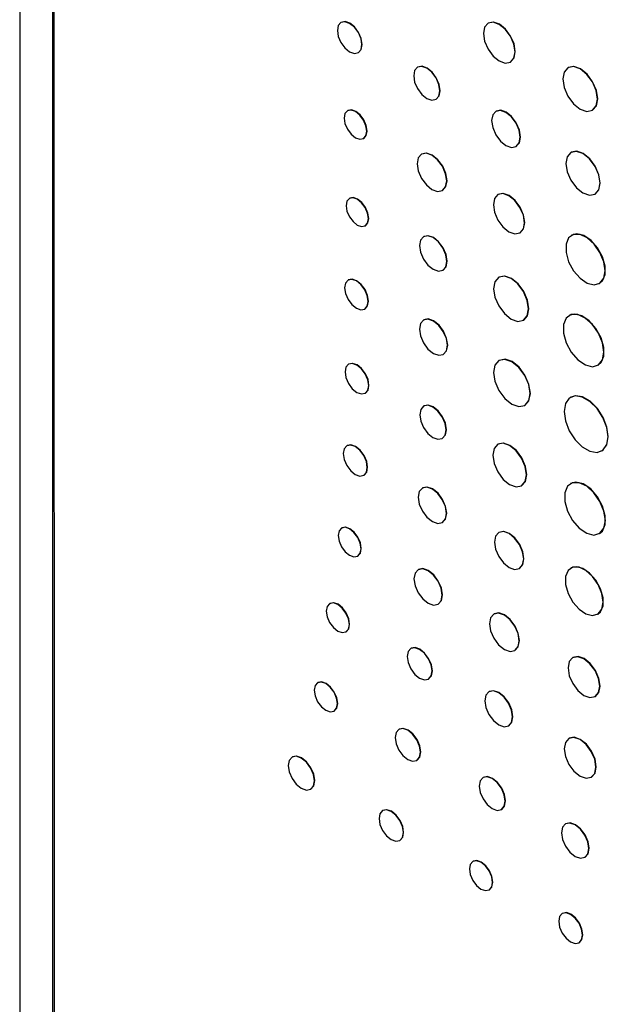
# Model space of a CAD drawing. Header units: inches. Extents: x 1.6 to 12.3, y 1.7 to 9.5.
# Tile 26 of 35: x 10.608 to 10.988, y 5.458 to 6.094. Entities that reach past the tile are written whole.
import ezdxf

# ---------------------------------------------------------------- set-up
doc = ezdxf.new("R2010")
doc.units = ezdxf.units.IN
doc.header["$MEASUREMENT"] = 0

msp = doc.modelspace()

# ---------------------------------------------------------------- linework, layer by layer
at = {"color": 7, "linetype": 'Continuous', "lineweight": 25}
for p, q in [((10.60789, 6.73276), (10.60789, 5.23359)), ((10.6291, 6.7197), (10.6291, 5.33117)), ((10.62997, 6.71872), (10.63011, 5.33133)), ((10.81546, 6.0919), (10.81528, 6.0918)), ((10.9104, 6.09137), (10.91023, 6.09126)), ((10.82651, 6.07234), (10.82669, 6.07245)), ((10.92465, 6.06627), (10.92483, 6.06638)), ((10.86487, 6.06299), (10.86469, 6.06289)), ((10.96188, 6.06269), (10.96171, 6.06259)), ((10.87664, 6.0422), (10.87681, 6.0423)), ((10.81965, 6.03493), (10.81947, 6.03483)), ((10.9154, 6.03451), (10.91523, 6.03441)), ((10.97758, 6.03509), (10.97776, 6.03519)), ((10.82985, 6.01685), (10.83003, 6.01695)), ((10.9283, 6.01176), (10.92848, 6.01186)), ((10.96394, 6.00798), (10.96376, 6.00788)), ((10.86747, 6.00685), (10.8673, 6.00674)), ((10.8808, 5.98336), (10.88097, 5.98346)), ((10.82091, 5.9783), (10.82073, 5.9782)), ((10.91679, 5.98077), (10.91661, 5.98066)), ((10.9793, 5.98096), (10.97948, 5.98106)), ((10.83094, 5.96052), (10.83111, 5.96062)), ((10.86869, 5.9536), (10.86851, 5.9535)), ((10.93085, 5.956), (10.93103, 5.9561)), ((10.96427, 5.95449), (10.96409, 5.95439)), ((10.88102, 5.93183), (10.8812, 5.93193)), ((10.82003, 5.92558), (10.81985, 5.92548)), ((10.9173, 5.92738), (10.91712, 5.92727)), ((10.98207, 5.92325), (10.98224, 5.92335)), ((10.83063, 5.90681), (10.83081, 5.90691)), ((10.86871, 5.8998), (10.86853, 5.8997)), ((10.93312, 5.89955), (10.9333, 5.89965)), ((10.9627, 5.90272), (10.96253, 5.90262)), ((10.88134, 5.87751), (10.88152, 5.87761)), ((10.82032, 5.87125), (10.82014, 5.87114)), ((10.91737, 5.87366), (10.9172, 5.87356)), ((10.98112, 5.87042), (10.98129, 5.87052)), ((10.83093, 5.85245), (10.83111, 5.85255)), ((10.9637, 5.84991), (10.96353, 5.84981)), ((10.86883, 5.8442), (10.86866, 5.84409)), ((10.93391, 5.84461), (10.93408, 5.84471)), ((10.88066, 5.8233), (10.88084, 5.8234)), ((10.81921, 5.81862), (10.81903, 5.81852)), ((10.91663, 5.81957), (10.91645, 5.81946)), ((10.98354, 5.81514), (10.98372, 5.81524)), ((10.83002, 5.79949), (10.83019, 5.79959)), ((10.86801, 5.79132), (10.86784, 5.79121)), ((10.9319, 5.7927), (10.93208, 5.7928)), ((10.96356, 5.79421), (10.96338, 5.79411)), ((10.8807, 5.76893), (10.88088, 5.76903)), ((10.81581, 5.7655), (10.81563, 5.7654)), ((10.91729, 5.76258), (10.91711, 5.76248)), ((10.98207, 5.76172), (10.98225, 5.76182)), ((10.82608, 5.74729), (10.82626, 5.74739)), ((10.86525, 5.73861), (10.86508, 5.7385)), ((10.93048, 5.73932), (10.93066, 5.73942)), ((10.96387, 5.73962), (10.9637, 5.73952)), ((10.80817, 5.71668), (10.80799, 5.71657)), ((10.87794, 5.71622), (10.87812, 5.71632)), ((10.91416, 5.70996), (10.91399, 5.70985)), ((10.98093, 5.70968), (10.9811, 5.70978)), ((10.81853, 5.69833), (10.8187, 5.69843)), ((10.8605, 5.68775), (10.86032, 5.68764)), ((10.92752, 5.6864), (10.9277, 5.68651)), ((10.96504, 5.68179), (10.96487, 5.68169)), ((10.8004, 5.66561), (10.80022, 5.6655)), ((10.87173, 5.66789), (10.8719, 5.66799)), ((10.91092, 5.65982), (10.91075, 5.65972)), ((10.97936, 5.65658), (10.97954, 5.65669)), ((10.81079, 5.64719), (10.81097, 5.64729)), ((10.85283, 5.63553), (10.85265, 5.63543)), ((10.92347, 5.63768), (10.92365, 5.63778)), ((10.96254, 5.6297), (10.96236, 5.6296)), ((10.7839, 5.61758), (10.78372, 5.61748)), ((10.86421, 5.61541), (10.86438, 5.61551)), ((10.90719, 5.60438), (10.90701, 5.60428)), ((10.97688, 5.60446), (10.97705, 5.60456)), ((10.79568, 5.59677), (10.79585, 5.59688)), ((10.84234, 5.58305), (10.84216, 5.58295)), ((10.91891, 5.58367), (10.91909, 5.58377)), ((10.96041, 5.57449), (10.96023, 5.57439)), ((10.85326, 5.56372), (10.85344, 5.56382)), ((10.90055, 5.55023), (10.90037, 5.55012)), ((10.97269, 5.55281), (10.97287, 5.55291)), ((10.91098, 5.53176), (10.91115, 5.53186)), ((10.9583, 5.51659), (10.95812, 5.51649)), ((10.969, 5.49765), (10.96918, 5.49775))]:
    msp.add_line(p, q, dxfattribs=at)
at = {"color": 7, "linetype": 'Continuous', "lineweight": 25, "flags": 128}
for points in [[(10.82884, 6.07749), (10.82823, 6.08135), (10.82651, 6.08531), (10.82393, 6.08879), (10.82089, 6.09124), (10.81785, 6.0923), (10.81528, 6.0918), (10.81356, 6.08981), (10.81295, 6.08665), (10.81356, 6.0828), (10.81528, 6.07883), (10.81786, 6.07535), (10.8209, 6.0729), (10.82393, 6.07184), (10.82651, 6.07234), (10.82823, 6.07433), (10.82884, 6.07749)], [(10.82669, 6.07245), (10.82669, 6.07245), (10.82841, 6.07443), (10.82901, 6.07759), (10.82841, 6.08145), (10.82669, 6.08542), (10.82411, 6.08889), (10.82107, 6.09134), (10.81803, 6.0924), (10.81546, 6.0919)], [(10.92764, 6.07288), (10.92686, 6.07784), (10.92465, 6.08294), (10.92134, 6.0874), (10.91744, 6.09055), (10.91353, 6.09191), (10.91023, 6.09126), (10.90801, 6.08872), (10.90724, 6.08466), (10.90802, 6.0797), (10.91023, 6.0746), (10.91354, 6.07014), (10.91744, 6.06699), (10.92134, 6.06563), (10.92465, 6.06627), (10.92687, 6.06882), (10.92764, 6.07288)], [(10.92483, 6.06638), (10.92483, 6.06638), (10.92704, 6.06892), (10.92782, 6.07298), (10.92704, 6.07794), (10.92483, 6.08304), (10.92152, 6.0875), (10.91762, 6.09065), (10.91371, 6.09201), (10.9104, 6.09137)], [(10.87911, 6.04767), (10.87847, 6.05177), (10.87664, 6.05599), (10.8739, 6.05969), (10.87066, 6.0623), (10.86743, 6.06342), (10.86469, 6.06289), (10.86286, 6.06078), (10.86222, 6.05742), (10.86286, 6.05332), (10.86469, 6.04909), (10.86743, 6.0454), (10.87067, 6.04279), (10.8739, 6.04167), (10.87664, 6.0422), (10.87847, 6.04431), (10.87911, 6.04767)], [(10.87681, 6.0423), (10.87682, 6.0423), (10.87865, 6.04441), (10.87929, 6.04777), (10.87865, 6.05187), (10.87681, 6.0561), (10.87407, 6.05979), (10.87084, 6.0624), (10.86761, 6.06352), (10.86487, 6.06299)], [(10.98087, 6.04236), (10.98002, 6.04781), (10.97758, 6.05342), (10.97394, 6.05833), (10.96964, 6.0618), (10.96535, 6.06329), (10.96171, 6.06258), (10.95927, 6.05978), (10.95842, 6.05532), (10.95927, 6.04986), (10.96171, 6.04425), (10.96535, 6.03934), (10.96965, 6.03587), (10.97394, 6.03438), (10.97758, 6.03509), (10.98002, 6.03789), (10.98087, 6.04236)], [(10.97776, 6.03519), (10.97776, 6.03519), (10.98019, 6.03799), (10.98105, 6.04246), (10.98019, 6.04791), (10.97776, 6.05352), (10.97412, 6.05844), (10.96982, 6.0619), (10.96552, 6.0634), (10.96188, 6.06269)], [(10.832, 6.0216), (10.83144, 6.02517), (10.82985, 6.02883), (10.82747, 6.03205), (10.82466, 6.03431), (10.82185, 6.03529), (10.81947, 6.03482), (10.81788, 6.03299), (10.81732, 6.03007), (10.81788, 6.02651), (10.81947, 6.02284), (10.82185, 6.01963), (10.82466, 6.01736), (10.82747, 6.01638), (10.82985, 6.01685), (10.83144, 6.01868), (10.832, 6.0216)], [(10.83003, 6.01695), (10.83003, 6.01695), (10.83162, 6.01878), (10.83218, 6.0217), (10.83162, 6.02527), (10.83003, 6.02894), (10.82764, 6.03215), (10.82483, 6.03441), (10.82203, 6.03539), (10.81965, 6.03493)], [(10.93101, 6.01775), (10.93031, 6.02224), (10.9283, 6.02686), (10.9253, 6.03091), (10.92176, 6.03376), (10.91822, 6.03499), (10.91522, 6.03441), (10.91322, 6.0321), (10.91252, 6.02842), (10.91322, 6.02393), (10.91523, 6.01931), (10.91823, 6.01526), (10.92177, 6.0124), (10.92531, 6.01117), (10.92831, 6.01176), (10.93031, 6.01407), (10.93101, 6.01775)], [(10.92848, 6.01186), (10.92848, 6.01186), (10.93049, 6.01417), (10.93119, 6.01785), (10.93049, 6.02234), (10.92848, 6.02696), (10.92548, 6.03101), (10.92194, 6.03387), (10.9184, 6.0351), (10.9154, 6.03451)], [(10.88097, 5.98346), (10.88098, 5.98346), (10.88305, 5.98584), (10.88377, 5.98964), (10.88304, 5.99428), (10.88097, 5.99905), (10.87788, 6.00323), (10.87422, 6.00618), (10.87057, 6.00745), (10.86747, 6.00685)], [(10.98252, 5.98807), (10.98168, 5.99342), (10.9793, 5.99891), (10.97574, 6.00372), (10.97153, 6.00711), (10.96732, 6.00857), (10.96376, 6.00788), (10.96138, 6.00514), (10.96054, 6.00076), (10.96138, 5.99542), (10.96376, 5.98993), (10.96733, 5.98512), (10.97153, 5.98173), (10.97574, 5.98026), (10.9793, 5.98096), (10.98169, 5.9837), (10.98252, 5.98807)], [(10.97948, 5.98106), (10.97948, 5.98106), (10.98186, 5.9838), (10.9827, 5.98818), (10.98186, 5.99352), (10.97948, 5.99901), (10.97591, 6.00382), (10.97171, 6.00721), (10.9675, 6.00867), (10.96394, 6.00798)], [(10.88359, 5.98954), (10.88287, 5.99418), (10.8808, 5.99895), (10.8777, 6.00313), (10.87405, 6.00608), (10.87039, 6.00735), (10.8673, 6.00674), (10.86523, 6.00436), (10.8645, 6.00056), (10.86523, 5.99592), (10.8673, 5.99115), (10.8704, 5.98698), (10.87405, 5.98403), (10.8777, 5.98276), (10.8808, 5.98336), (10.88287, 5.98574), (10.88359, 5.98954)], [(10.83305, 5.96519), (10.8325, 5.9687), (10.83094, 5.97231), (10.82859, 5.97547), (10.82583, 5.9777), (10.82307, 5.97866), (10.82073, 5.9782), (10.81916, 5.9764), (10.81861, 5.97353), (10.81916, 5.97002), (10.82073, 5.96641), (10.82307, 5.96325), (10.82583, 5.96102), (10.8286, 5.96006), (10.83094, 5.96052), (10.8325, 5.96232), (10.83305, 5.96519)], [(10.83111, 5.96062), (10.83111, 5.96062), (10.83268, 5.96242), (10.83323, 5.96529), (10.83268, 5.9688), (10.83111, 5.97241), (10.82877, 5.97557), (10.82601, 5.9778), (10.82325, 5.97876), (10.82091, 5.9783)], [(10.9338, 5.96252), (10.93303, 5.96741), (10.93085, 5.97245), (10.92758, 5.97685), (10.92373, 5.97996), (10.91988, 5.9813), (10.91661, 5.98066), (10.91443, 5.97815), (10.91366, 5.97414), (10.91443, 5.96925), (10.91661, 5.96422), (10.91988, 5.95981), (10.92373, 5.9567), (10.92759, 5.95536), (10.93085, 5.956), (10.93304, 5.95851), (10.9338, 5.96252)], [(10.93103, 5.9561), (10.93103, 5.9561), (10.93321, 5.95861), (10.93398, 5.96262), (10.93321, 5.96751), (10.93103, 5.97255), (10.92776, 5.97695), (10.92391, 5.98006), (10.92005, 5.9814), (10.91679, 5.98077)], [(10.88362, 5.93756), (10.88294, 5.94185), (10.88102, 5.94628), (10.87815, 5.95015), (10.87477, 5.95288), (10.87138, 5.95405), (10.86851, 5.9535), (10.8666, 5.95129), (10.86592, 5.94777), (10.8666, 5.94347), (10.86851, 5.93905), (10.87138, 5.93518), (10.87477, 5.93245), (10.87816, 5.93127), (10.88103, 5.93183), (10.88294, 5.93403), (10.88362, 5.93756)], [(10.8812, 5.93193), (10.8812, 5.93193), (10.88312, 5.93414), (10.88379, 5.93766), (10.88312, 5.94196), (10.8812, 5.94638), (10.87833, 5.95025), (10.87495, 5.95298), (10.87156, 5.95416), (10.86869, 5.9536)], [(10.98579, 5.93148), (10.98493, 5.93728), (10.98247, 5.94329), (10.97874, 5.94869), (10.97425, 5.95276), (10.9696, 5.95494), (10.96542, 5.95495), (10.96227, 5.95278), (10.96059, 5.94873), (10.96059, 5.94333), (10.96227, 5.93733), (10.96542, 5.93153), (10.9696, 5.92671), (10.97425, 5.92353), (10.97875, 5.92241), (10.98247, 5.92351), (10.98493, 5.92668), (10.98579, 5.93148)], [(10.98224, 5.92335), (10.98406, 5.92496), (10.98575, 5.92901), (10.98575, 5.93441), (10.98406, 5.94041), (10.98092, 5.94621), (10.97673, 5.95103), (10.97208, 5.95421), (10.96759, 5.95533), (10.96427, 5.95449)], [(10.83286, 5.91175), (10.83228, 5.91545), (10.83063, 5.91926), (10.82816, 5.92259), (10.82524, 5.92495), (10.82232, 5.92596), (10.81985, 5.92548), (10.8182, 5.92358), (10.81762, 5.92055), (10.8182, 5.91684), (10.81985, 5.91303), (10.82232, 5.9097), (10.82524, 5.90735), (10.82816, 5.90633), (10.83063, 5.90681), (10.83228, 5.90871), (10.83286, 5.91175)], [(10.83081, 5.90691), (10.83081, 5.90691), (10.83246, 5.90882), (10.83304, 5.91185), (10.83246, 5.91555), (10.83081, 5.91936), (10.82833, 5.9227), (10.82542, 5.92505), (10.8225, 5.92606), (10.82003, 5.92558)], [(10.93644, 5.90688), (10.93558, 5.91238), (10.93312, 5.91804), (10.92945, 5.92299), (10.92512, 5.92648), (10.92079, 5.92799), (10.91712, 5.92727), (10.91467, 5.92445), (10.91381, 5.91994), (10.91467, 5.91445), (10.91712, 5.90879), (10.92079, 5.90384), (10.92512, 5.90034), (10.92945, 5.89884), (10.93312, 5.89955), (10.93558, 5.90238), (10.93644, 5.90688)], [(10.9333, 5.89965), (10.9333, 5.89966), (10.93575, 5.90248), (10.93662, 5.90698), (10.93575, 5.91248), (10.9333, 5.91814), (10.92963, 5.92309), (10.9253, 5.92658), (10.92097, 5.92809), (10.9173, 5.92738)], [(10.884, 5.88338), (10.88331, 5.88778), (10.88134, 5.89231), (10.8784, 5.89627), (10.87494, 5.89907), (10.87147, 5.90027), (10.86853, 5.8997), (10.86657, 5.89744), (10.86588, 5.89383), (10.86657, 5.88943), (10.86853, 5.8849), (10.87147, 5.88094), (10.87494, 5.87814), (10.87841, 5.87694), (10.88134, 5.87751), (10.88331, 5.87977), (10.884, 5.88338)], [(10.88152, 5.87761), (10.88152, 5.87761), (10.88348, 5.87987), (10.88417, 5.88348), (10.88348, 5.88788), (10.88152, 5.89241), (10.87858, 5.89637), (10.87511, 5.89917), (10.87165, 5.90037), (10.86871, 5.8998)], [(10.98497, 5.87893), (10.98408, 5.88493), (10.98153, 5.89114), (10.97768, 5.89673), (10.97303, 5.90094), (10.96822, 5.9032), (10.9639, 5.90321), (10.96064, 5.90096), (10.9589, 5.89677), (10.9589, 5.89119), (10.96065, 5.88498), (10.9639, 5.87898), (10.96823, 5.874), (10.97304, 5.87071), (10.97768, 5.86955), (10.98154, 5.87069), (10.98408, 5.87396), (10.98497, 5.87893)], [(10.98129, 5.87052), (10.98318, 5.87218), (10.98492, 5.87638), (10.98492, 5.88196), (10.98317, 5.88816), (10.97992, 5.89417), (10.97559, 5.89915), (10.97078, 5.90244), (10.96614, 5.90359), (10.9627, 5.90272)], [(10.93737, 5.85226), (10.93647, 5.858), (10.93391, 5.86391), (10.93007, 5.86908), (10.92555, 5.87273), (10.92103, 5.8743), (10.91719, 5.87356), (10.91463, 5.87061), (10.91373, 5.8659), (10.91463, 5.86016), (10.9172, 5.85426), (10.92103, 5.84909), (10.92555, 5.84544), (10.93007, 5.84387), (10.93391, 5.84461), (10.93647, 5.84756), (10.93737, 5.85226)], [(10.93408, 5.84471), (10.93409, 5.84471), (10.93665, 5.84766), (10.93755, 5.85237), (10.93665, 5.85811), (10.93408, 5.86401), (10.93025, 5.86918), (10.92573, 5.87283), (10.9212, 5.8744), (10.91737, 5.87366)], [(10.83317, 5.85739), (10.83259, 5.8611), (10.83093, 5.86491), (10.82846, 5.86825), (10.82553, 5.87061), (10.82261, 5.87163), (10.82014, 5.87114), (10.81848, 5.86924), (10.8179, 5.8662), (10.81849, 5.86249), (10.82014, 5.85868), (10.82262, 5.85534), (10.82554, 5.85298), (10.82846, 5.85197), (10.83093, 5.85245), (10.83259, 5.85435), (10.83317, 5.85739)], [(10.83111, 5.85255), (10.83111, 5.85255), (10.83276, 5.85446), (10.83334, 5.85749), (10.83276, 5.8612), (10.83111, 5.86502), (10.82863, 5.86836), (10.82571, 5.87071), (10.82279, 5.87173), (10.82032, 5.87125)], [(10.98769, 5.8243), (10.98684, 5.83039), (10.98438, 5.83672), (10.98061, 5.84255), (10.97599, 5.84715), (10.97108, 5.84999), (10.96646, 5.85071), (10.96269, 5.84924), (10.96023, 5.84574), (10.95938, 5.84064), (10.96024, 5.83456), (10.96269, 5.82822), (10.96646, 5.8224), (10.97108, 5.81779), (10.976, 5.81496), (10.98061, 5.81423), (10.98438, 5.81571), (10.98684, 5.81921), (10.98769, 5.8243)], [(10.98372, 5.81524), (10.98456, 5.81581), (10.98701, 5.81931), (10.98787, 5.82441), (10.98701, 5.83049), (10.98455, 5.83682), (10.98079, 5.84265), (10.97617, 5.84726), (10.97125, 5.85009), (10.96663, 5.85082), (10.9637, 5.84991)], [(10.88315, 5.8288), (10.8825, 5.83292), (10.88066, 5.83716), (10.87791, 5.84088), (10.87466, 5.8435), (10.87141, 5.84463), (10.86866, 5.84409), (10.86682, 5.84197), (10.86617, 5.83859), (10.86682, 5.83447), (10.86866, 5.83023), (10.87141, 5.82651), (10.87466, 5.82389), (10.87791, 5.82276), (10.88066, 5.8233), (10.8825, 5.82542), (10.88315, 5.8288)], [(10.88084, 5.8234), (10.88084, 5.8234), (10.88268, 5.82552), (10.88333, 5.8289), (10.88268, 5.83302), (10.88084, 5.83727), (10.87808, 5.84098), (10.87483, 5.8436), (10.87159, 5.84473), (10.86883, 5.8442)], [(10.83229, 5.80452), (10.8317, 5.80829), (10.83002, 5.81218), (10.82749, 5.81558), (10.82452, 5.81797), (10.82155, 5.81901), (10.81903, 5.81852), (10.81735, 5.81658), (10.81675, 5.81349), (10.81735, 5.80971), (10.81903, 5.80583), (10.82155, 5.80243), (10.82452, 5.80003), (10.8275, 5.799), (10.83002, 5.79949), (10.8317, 5.80143), (10.83229, 5.80452)], [(10.83019, 5.79959), (10.83019, 5.79959), (10.83188, 5.80153), (10.83247, 5.80462), (10.83188, 5.8084), (10.83019, 5.81228), (10.82767, 5.81568), (10.8247, 5.81808), (10.82173, 5.81911), (10.81921, 5.81862)], [(10.9351, 5.79977), (10.93427, 5.80508), (10.9319, 5.81054), (10.92836, 5.81533), (10.92418, 5.8187), (10.91999, 5.82015), (10.91645, 5.81946), (10.91408, 5.81674), (10.91325, 5.81239), (10.91408, 5.80708), (10.91645, 5.80162), (10.92, 5.79684), (10.92418, 5.79346), (10.92836, 5.79201), (10.9319, 5.7927), (10.93427, 5.79543), (10.9351, 5.79977)], [(10.93208, 5.7928), (10.93208, 5.7928), (10.93445, 5.79553), (10.93528, 5.79988), (10.93445, 5.80519), (10.93208, 5.81065), (10.92853, 5.81543), (10.92435, 5.8188), (10.92017, 5.82025), (10.91663, 5.81957)], [(10.88337, 5.77482), (10.88267, 5.77924), (10.8807, 5.78379), (10.87775, 5.78777), (10.87427, 5.79058), (10.87079, 5.79179), (10.86784, 5.79121), (10.86586, 5.78894), (10.86517, 5.78532), (10.86587, 5.7809), (10.86784, 5.77636), (10.87079, 5.77238), (10.87427, 5.76957), (10.87775, 5.76836), (10.8807, 5.76893), (10.88267, 5.7712), (10.88337, 5.77482)], [(10.88088, 5.76903), (10.88088, 5.76903), (10.88285, 5.7713), (10.88354, 5.77492), (10.88285, 5.77934), (10.88088, 5.78389), (10.87793, 5.78787), (10.87445, 5.79068), (10.87096, 5.79189), (10.86801, 5.79132)], [(10.98595, 5.77028), (10.98505, 5.77631), (10.98249, 5.78256), (10.97862, 5.78818), (10.97394, 5.79241), (10.96911, 5.79469), (10.96476, 5.79469), (10.96149, 5.79244), (10.95973, 5.78822), (10.95973, 5.78261), (10.96149, 5.77636), (10.96476, 5.77033), (10.96911, 5.76532), (10.97395, 5.76201), (10.97862, 5.76085), (10.9825, 5.76199), (10.98505, 5.76528), (10.98595, 5.77028)], [(10.98225, 5.76182), (10.98414, 5.76349), (10.9859, 5.76771), (10.9859, 5.77332), (10.98414, 5.77957), (10.98087, 5.7856), (10.97652, 5.79061), (10.97168, 5.79392), (10.96701, 5.79508), (10.96356, 5.79421)], [(10.82825, 5.75208), (10.82769, 5.75567), (10.82608, 5.75936), (10.82369, 5.7626), (10.82086, 5.76488), (10.81803, 5.76586), (10.81563, 5.7654), (10.81403, 5.76355), (10.81346, 5.76061), (10.81403, 5.75702), (10.81563, 5.75332), (10.81803, 5.75009), (10.82086, 5.7478), (10.82369, 5.74682), (10.82609, 5.74729), (10.82769, 5.74913), (10.82825, 5.75208)], [(10.82626, 5.74739), (10.82626, 5.74739), (10.82786, 5.74923), (10.82843, 5.75218), (10.82786, 5.75577), (10.82626, 5.75946), (10.82386, 5.7627), (10.82103, 5.76498), (10.8182, 5.76597), (10.81581, 5.7655)], [(10.93325, 5.74544), (10.93253, 5.75003), (10.93048, 5.75476), (10.92741, 5.7589), (10.92379, 5.76182), (10.92018, 5.76308), (10.91711, 5.76248), (10.91506, 5.76012), (10.91434, 5.75636), (10.91506, 5.75176), (10.91711, 5.74703), (10.92018, 5.7429), (10.9238, 5.73998), (10.92741, 5.73872), (10.93048, 5.73932), (10.93253, 5.74168), (10.93325, 5.74544)], [(10.93066, 5.73942), (10.93066, 5.73942), (10.93271, 5.74178), (10.93343, 5.74554), (10.93271, 5.75014), (10.93066, 5.75486), (10.92759, 5.759), (10.92397, 5.76192), (10.92035, 5.76318), (10.91729, 5.76258)], [(10.9811, 5.70978), (10.98285, 5.71132), (10.98446, 5.7152), (10.98446, 5.72037), (10.98285, 5.72613), (10.97983, 5.73169), (10.97582, 5.73631), (10.97136, 5.73936), (10.96706, 5.74043), (10.96387, 5.73962)], [(10.88061, 5.72211), (10.87991, 5.72653), (10.87794, 5.73108), (10.87499, 5.73506), (10.87151, 5.73787), (10.86803, 5.73908), (10.86508, 5.7385), (10.8631, 5.73623), (10.86241, 5.73261), (10.8631, 5.72819), (10.86508, 5.72365), (10.86803, 5.71967), (10.87151, 5.71686), (10.87499, 5.71565), (10.87794, 5.71622), (10.87991, 5.71849), (10.88061, 5.72211)], [(10.87812, 5.71632), (10.87812, 5.71632), (10.88009, 5.71859), (10.88078, 5.72221), (10.88009, 5.72663), (10.87812, 5.73118), (10.87517, 5.73516), (10.87168, 5.73797), (10.8682, 5.73918), (10.86525, 5.73861)], [(10.98449, 5.71757), (10.98367, 5.72312), (10.98131, 5.72888), (10.97774, 5.73406), (10.97343, 5.73796), (10.96898, 5.74005), (10.96497, 5.74006), (10.96195, 5.73798), (10.96034, 5.73409), (10.96034, 5.72892), (10.96195, 5.72317), (10.96497, 5.71761), (10.96898, 5.71299), (10.97344, 5.70994), (10.97774, 5.70887), (10.98132, 5.70992), (10.98367, 5.71296), (10.98449, 5.71757)], [(10.82071, 5.70315), (10.82014, 5.70677), (10.81853, 5.71049), (10.81611, 5.71375), (10.81326, 5.71605), (10.81041, 5.71704), (10.80799, 5.71657), (10.80638, 5.71471), (10.80581, 5.71175), (10.80638, 5.70813), (10.80799, 5.70441), (10.81041, 5.70115), (10.81326, 5.69885), (10.81611, 5.69786), (10.81853, 5.69833), (10.82014, 5.70019), (10.82071, 5.70315)], [(10.8187, 5.69843), (10.8187, 5.69843), (10.82032, 5.70029), (10.82089, 5.70325), (10.82032, 5.70687), (10.8187, 5.7106), (10.81629, 5.71385), (10.81344, 5.71615), (10.81059, 5.71714), (10.80817, 5.71668)], [(10.93033, 5.6926), (10.9296, 5.69726), (10.92752, 5.70204), (10.92442, 5.70623), (10.92075, 5.70919), (10.91709, 5.71046), (10.91399, 5.70985), (10.91191, 5.70747), (10.91118, 5.70365), (10.91191, 5.699), (10.91399, 5.69422), (10.91709, 5.69003), (10.92076, 5.68707), (10.92442, 5.6858), (10.92753, 5.6864), (10.9296, 5.68879), (10.93033, 5.6926)], [(10.9277, 5.68651), (10.9277, 5.68651), (10.92978, 5.6889), (10.93051, 5.69271), (10.92978, 5.69736), (10.9277, 5.70214), (10.92459, 5.70633), (10.92093, 5.70929), (10.91727, 5.71056), (10.91416, 5.70996)], [(10.87409, 5.67311), (10.87347, 5.67703), (10.87173, 5.68106), (10.86911, 5.68459), (10.86602, 5.68708), (10.86294, 5.68815), (10.86032, 5.68764), (10.85857, 5.68563), (10.85796, 5.68242), (10.85857, 5.6785), (10.86032, 5.67447), (10.86294, 5.67094), (10.86602, 5.66845), (10.86911, 5.66738), (10.87173, 5.66789), (10.87348, 5.6699), (10.87409, 5.67311)], [(10.8719, 5.66799), (10.8719, 5.66799), (10.87365, 5.67), (10.87427, 5.67321), (10.87365, 5.67713), (10.8719, 5.68116), (10.86929, 5.68469), (10.8662, 5.68718), (10.86311, 5.68825), (10.8605, 5.68775)], [(10.98236, 5.66322), (10.98158, 5.6682), (10.97936, 5.67332), (10.97603, 5.67781), (10.97211, 5.68097), (10.96819, 5.68234), (10.96486, 5.68169), (10.96264, 5.67913), (10.96186, 5.67505), (10.96264, 5.67007), (10.96487, 5.66495), (10.96819, 5.66047), (10.97211, 5.6573), (10.97604, 5.65594), (10.97936, 5.65658), (10.98158, 5.65914), (10.98236, 5.66322)], [(10.97954, 5.65669), (10.97954, 5.65669), (10.98176, 5.65924), (10.98254, 5.66332), (10.98176, 5.6683), (10.97954, 5.67343), (10.97621, 5.67791), (10.97229, 5.68108), (10.96837, 5.68244), (10.96504, 5.68179)], [(10.81298, 5.65203), (10.81241, 5.65566), (10.81079, 5.6594), (10.80837, 5.66267), (10.80551, 5.66498), (10.80264, 5.66597), (10.80022, 5.6655), (10.7986, 5.66364), (10.79803, 5.66066), (10.7986, 5.65703), (10.80022, 5.65329), (10.80265, 5.65002), (10.80551, 5.64771), (10.80837, 5.64672), (10.81079, 5.64719), (10.81241, 5.64906), (10.81298, 5.65203)], [(10.81097, 5.64729), (10.81097, 5.64729), (10.81259, 5.64916), (10.81316, 5.65213), (10.81259, 5.65577), (10.81097, 5.6595), (10.80854, 5.66277), (10.80568, 5.66508), (10.80282, 5.66608), (10.8004, 5.66561)], [(10.9261, 5.64351), (10.92542, 5.64788), (10.92347, 5.65237), (10.92055, 5.65631), (10.91711, 5.65909), (10.91366, 5.66028), (10.91075, 5.65972), (10.9088, 5.65747), (10.90811, 5.65389), (10.9088, 5.64952), (10.91075, 5.64502), (10.91367, 5.64109), (10.91711, 5.63831), (10.92055, 5.63711), (10.92347, 5.63768), (10.92542, 5.63993), (10.9261, 5.64351)], [(10.92365, 5.63778), (10.92365, 5.63778), (10.9256, 5.64003), (10.92628, 5.64361), (10.9256, 5.64798), (10.92365, 5.65248), (10.92073, 5.65641), (10.91728, 5.65919), (10.91384, 5.66039), (10.91092, 5.65982)], [(10.8666, 5.6207), (10.86598, 5.62467), (10.86421, 5.62876), (10.86156, 5.63233), (10.85843, 5.63486), (10.8553, 5.63594), (10.85265, 5.63543), (10.85088, 5.63339), (10.85026, 5.63014), (10.85088, 5.62617), (10.85265, 5.62208), (10.8553, 5.61851), (10.85843, 5.61598), (10.86156, 5.6149), (10.86421, 5.61541), (10.86598, 5.61745), (10.8666, 5.6207)], [(10.86438, 5.61551), (10.86439, 5.61551), (10.86616, 5.61755), (10.86678, 5.62081), (10.86616, 5.62478), (10.86438, 5.62886), (10.86173, 5.63244), (10.8586, 5.63496), (10.85548, 5.63605), (10.85283, 5.63553)], [(10.97988, 5.6111), (10.9791, 5.61609), (10.97688, 5.62122), (10.97355, 5.62571), (10.96962, 5.62888), (10.96569, 5.63025), (10.96236, 5.6296), (10.96014, 5.62704), (10.95936, 5.62295), (10.96014, 5.61796), (10.96236, 5.61284), (10.96569, 5.60834), (10.96962, 5.60518), (10.97355, 5.60381), (10.97688, 5.60446), (10.9791, 5.60702), (10.97988, 5.6111)], [(10.97705, 5.60456), (10.97705, 5.60456), (10.97928, 5.60712), (10.98006, 5.61121), (10.97928, 5.61619), (10.97705, 5.62132), (10.97372, 5.62581), (10.96979, 5.62898), (10.96587, 5.63035), (10.96254, 5.6297)], [(10.79815, 5.60225), (10.79751, 5.60636), (10.79568, 5.61058), (10.79293, 5.61428), (10.7897, 5.61689), (10.78646, 5.61801), (10.78372, 5.61748), (10.78189, 5.61537), (10.78125, 5.61201), (10.78189, 5.6079), (10.78372, 5.60367), (10.78647, 5.59998), (10.7897, 5.59737), (10.79294, 5.59624), (10.79568, 5.59677), (10.79751, 5.59888), (10.79815, 5.60225)], [(10.79585, 5.59688), (10.79585, 5.59688), (10.79769, 5.59899), (10.79833, 5.60235), (10.79769, 5.60646), (10.79585, 5.61068), (10.79311, 5.61438), (10.78988, 5.61699), (10.78664, 5.61812), (10.7839, 5.61758)], [(10.92137, 5.58912), (10.92073, 5.59321), (10.91891, 5.59741), (10.91618, 5.6011), (10.91296, 5.60369), (10.90974, 5.60481), (10.90701, 5.60428), (10.90519, 5.60218), (10.90455, 5.59883), (10.90519, 5.59475), (10.90701, 5.59054), (10.90974, 5.58686), (10.91296, 5.58426), (10.91618, 5.58314), (10.91891, 5.58367), (10.92073, 5.58577), (10.92137, 5.58912)], [(10.91909, 5.58377), (10.91909, 5.58378), (10.92091, 5.58587), (10.92155, 5.58922), (10.92091, 5.59331), (10.91909, 5.59752), (10.91636, 5.6012), (10.91314, 5.6038), (10.90992, 5.60491), (10.90719, 5.60438)], [(10.85556, 5.5688), (10.85496, 5.57262), (10.85326, 5.57654), (10.85071, 5.57998), (10.84771, 5.5824), (10.84471, 5.58344), (10.84216, 5.58295), (10.84046, 5.58099), (10.83986, 5.57787), (10.84046, 5.57405), (10.84216, 5.57013), (10.84471, 5.56669), (10.84771, 5.56427), (10.85072, 5.56322), (10.85326, 5.56372), (10.85496, 5.56568), (10.85556, 5.5688)], [(10.85344, 5.56382), (10.85344, 5.56382), (10.85514, 5.56578), (10.85574, 5.56891), (10.85514, 5.57272), (10.85344, 5.57664), (10.85089, 5.58008), (10.84789, 5.5825), (10.84488, 5.58355), (10.84234, 5.58305)], [(10.97527, 5.55852), (10.9746, 5.5628), (10.97269, 5.5672), (10.96983, 5.57106), (10.96646, 5.57378), (10.96309, 5.57495), (10.96023, 5.57439), (10.95832, 5.57219), (10.95765, 5.56869), (10.95832, 5.56441), (10.96023, 5.56), (10.96309, 5.55615), (10.96646, 5.55343), (10.96983, 5.55226), (10.97269, 5.55281), (10.9746, 5.55501), (10.97527, 5.55852)], [(10.97287, 5.55291), (10.97287, 5.55292), (10.97478, 5.55511), (10.97545, 5.55862), (10.97478, 5.5629), (10.97287, 5.5673), (10.97001, 5.57116), (10.96664, 5.57388), (10.96327, 5.57505), (10.96041, 5.57449)], [(10.91317, 5.53661), (10.9126, 5.54026), (10.91098, 5.544), (10.90854, 5.54728), (10.90567, 5.5496), (10.9028, 5.5506), (10.90037, 5.55012), (10.89875, 5.54825), (10.89818, 5.54527), (10.89875, 5.54162), (10.90037, 5.53788), (10.90281, 5.5346), (10.90568, 5.53228), (10.90854, 5.53128), (10.91098, 5.53176), (10.9126, 5.53363), (10.91317, 5.53661)], [(10.91115, 5.53186), (10.91115, 5.53186), (10.91278, 5.53373), (10.91335, 5.53671), (10.91278, 5.54036), (10.91115, 5.54411), (10.90872, 5.54739), (10.90585, 5.5497), (10.90298, 5.5507), (10.90055, 5.55023)], [(10.97125, 5.50263), (10.97067, 5.50637), (10.969, 5.51021), (10.96651, 5.51358), (10.96356, 5.51595), (10.96062, 5.51697), (10.95812, 5.51649), (10.95646, 5.51457), (10.95587, 5.51151), (10.95646, 5.50777), (10.95812, 5.50393), (10.96062, 5.50056), (10.96356, 5.49819), (10.96651, 5.49716), (10.969, 5.49765), (10.97067, 5.49957), (10.97125, 5.50263)], [(10.96918, 5.49775), (10.96918, 5.49775), (10.97085, 5.49967), (10.97143, 5.50273), (10.97085, 5.50647), (10.96918, 5.51031), (10.96668, 5.51368), (10.96374, 5.51605), (10.9608, 5.51708), (10.9583, 5.51659)]]:
    msp.add_lwpolyline(points, dxfattribs=at)

doc.saveas('drawing.dxf')
